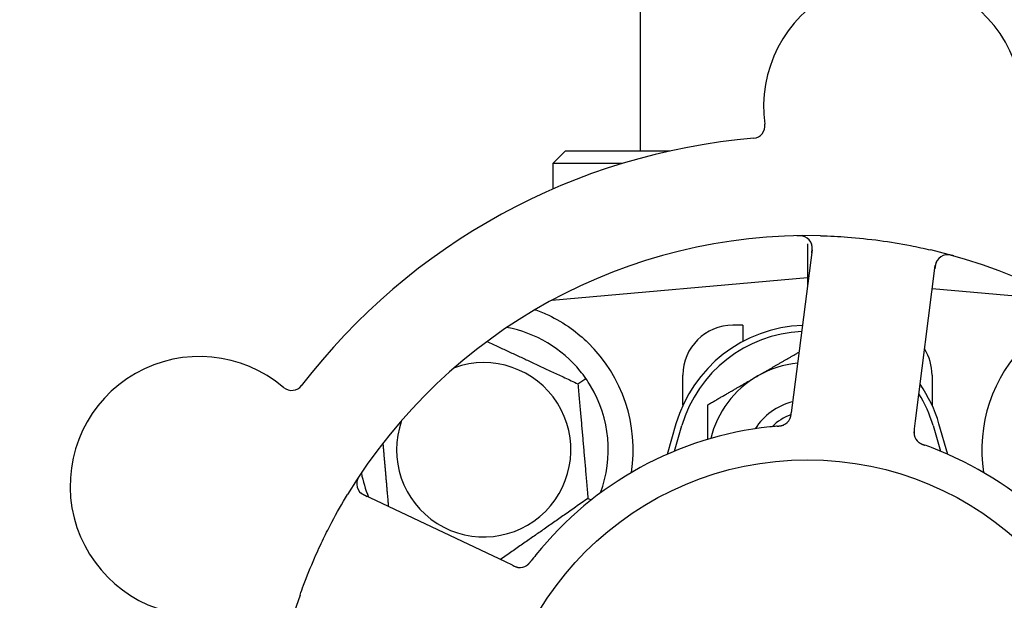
# Model space of a CAD drawing. Header units: inches. Extents: x 5 to 1128, y -85 to 748.
# Tile 64 of 256: x 136.53 to 139, y 219.51 to 220.97. Entities that reach past the tile are written whole.
import ezdxf

# ---------------------------------------------------------------- set-up
doc = ezdxf.new("R2010")
doc.units = ezdxf.units.IN
doc.header["$LTSCALE"] = 32
doc.header["$MEASUREMENT"] = 0
doc.layers.add('Dimension (ANSI)', color=7, linetype='Continuous', lineweight=25)
doc.layers.add('Visible (ANSI)', color=7, linetype='Continuous', lineweight=30)
doc.styles.add('Note Text (ANSI)', font='tahoma.ttf')
doc.dimstyles.new('SB Fraction-16 (ANSI)', dxfattribs={"dimscale": 32, "dimtxt": 0.125, "dimasz": 0.098425, "dimexe": 0.125, "dimexo": 0.0625, "dimgap": 0.031496, "dimtad": 0, "dimtih": 1, "dimtoh": 1, "dimdec": 4, "dimrnd": 1e-08, "dimzin": 0, "dimdsep": 46, "dimlunit": 5, "dimtxsty": 'Note Text (ANSI)', "dimcen": 0.09, "dimdle": 0.393701, "dimclrd": 256, "dimclre": 256, "dimclrt": 256, "dimadec": 0, "dimazin": 3, "dimtfac": 0.96, "dimtofl": 0, "dimtmove": 0, "dimatfit": 3, "dimfxl": 1, "dimfrac": 2, "dimtolj": 1, "dimtzin": 12, "dimlwd": -1, "dimlwe": -1, "dimarcsym": 0})

# ---------------------------------------------------------------- blocks, each defined once
blk = doc.blocks.new('*D16')
at = {"layer": 'Defpoints', "color": 0, "transparency": 16777216}
for p in [(170.8073, 474.9837), (79.917, 156.272), (130.8698, 156.272)]:
    blk.add_point(p, dxfattribs=at)
at = {"layer": 'Dimension (ANSI)', "transparency": 16777216}
for p, q in [((168.8073, 474.9837), (75.917, 474.9837)), ((79.917, 471.8341), (79.917, 330.6609)), ((79.917, 159.4216), (79.917, 323.5948)), ((128.8698, 156.272), (75.917, 156.272))]:
    blk.add_line(p, q, dxfattribs=at)
for points in [[(79.3921, 471.8341), (80.4419, 471.8341), (79.917, 474.9837)], [(79.3921, 159.4216), (80.4419, 159.4216), (79.917, 156.272)]]:
    blk.add_solid(points, dxfattribs=at)
at = {"layer": 'Dimension (ANSI)', "transparency": 16777216, "insert": (67.7142, 329.653), "char_height": 4, "attachment_point": 1, "style": 'Note Text (ANSI)'}
blk.add_mtext('\\A1;318 11/16', dxfattribs=at)

msp = doc.modelspace()

# ---------------------------------------------------------------- linework, layer by layer
at = {"layer": 'Visible (ANSI)'}
for p, q in [((138.083, 222.8722), (138.083, 220.6407)), ((137.8955, 220.6407), (137.86425, 220.60945)), ((137.8955, 220.6407), (138.15863, 220.6407)), ((138.03903, 220.60945), (137.86425, 220.60945)), ((137.86425, 220.60945), (137.86425, 220.54517)), ((138.503, 220.40794), (138.503, 220.32195)), ((138.51477, 220.39283), (138.46472, 220.00302)), ((138.77368, 219.96335), (138.82373, 220.35316)), ((138.503, 220.32195), (137.86102, 220.26578)), ((138.503, 220.32195), (138.503, 220.30119)), ((138.50564, 220.32172), (138.503, 220.32195)), ((139.14499, 220.26578), (138.81621, 220.29455)), ((137.86425, 220.26753), (137.86425, 220.26607)), ((138.3405, 220.2032), (138.3155, 220.2032)), ((138.3405, 220.2032), (138.3405, 220.16237)), ((137.92697, 220.05628), (137.94649, 220.06994)), ((138.1905, 220.00266), (138.1905, 220.0782)), ((138.8155, 220.0782), (138.8155, 220.00266)), ((138.46472, 220.00302), (138.46218, 219.98329)), ((138.77115, 219.94364), (138.77368, 219.96335)), ((138.173, 219.9557), (138.15067, 219.87913)), ((138.16926, 219.88705), (138.188, 219.95133)), ((138.818, 219.95133), (138.83675, 219.88705)), ((138.85534, 219.87913), (138.833, 219.9557)), ((137.74482, 219.60916), (137.38955, 219.77722)), ((137.95213, 219.7687), (137.96056, 219.76477)), ((137.76278, 219.60066), (137.74482, 219.60916))]:
    msp.add_line(p, q, dxfattribs=at)
msp.add_circle((138.503, 219.0782), 0.7875, dxfattribs=at)
for centre, radius, start, end in [((138.71791, 220.75196), 0.325, 337.56477, 187.80207), ((138.36496, 220.7036), 0.03125, 274.85452, 7.80207), ((138.503, 219.0782), 1.6, 94.81714, 142.5497), ((138.503, 219.0782), 1.35, 88.62287, 148.74397), ((138.48377, 220.39681), 0.03125, 352.68342, 90.83549), ((138.503, 219.0782), 1.35, 16.62287, 76.74397), ((138.85473, 220.34918), 0.03125, 74.53135, 172.68342), ((138.503, 219.85945), 0.34375, 92.10255, 163.7398), ((138.3155, 220.0782), 0.125, 90, 180), ((137.6905, 219.8907), 0.3125, 39.15807, 79.28378), ((138.503, 219.85945), 0.32812, 92.55546, 163.7398), ((137.6905, 219.8907), 0.375, 351.21293, 45.72238), ((139.3155, 219.8907), 0.375, 134.27762, 188.78707), ((138.6905, 220.0782), 0.125, 0, 31.69426), ((136.97757, 219.79981), 0.325, 49.56477, 259.80207), ((137.6905, 219.8907), 0.21875, 160.34111, 109.65889), ((138.503, 219.85945), 0.25, 95.68783, 120), ((138.503, 219.85945), 0.25, 120, 166.26096), ((138.503, 219.85945), 0.34375, 16.2602, 34.73634), ((137.20863, 220.07097), 0.03125, 229.56477, 322.51231), ((137.6905, 219.8907), 0.3125, 339.72028, 30.84193), ((138.503, 219.85945), 0.32812, 16.2602, 31.61609), ((138.503, 219.85945), 0.15607, 103.81163, 147.53073), ((138.503, 219.85945), 0.126, 109.2275, 134.92348), ((138.43045, 219.98154), 0.03125, 293.46904, 335.46837), ((138.503, 219.0782), 0.875, 96.19111, 141.17573), ((138.80141, 219.93391), 0.03125, 190.67765, 232.13682), ((138.503, 219.0782), 0.875, 24.19111, 69.17573), ((137.6905, 219.8907), 0.3125, 190.71622, 202.42184), ((137.40292, 219.80547), 0.03125, 146.53135, 244.68342), ((137.78138, 219.62643), 0.03125, 262.67765, 304.13682), ((138.503, 219.0782), 1.35, 160.62287, 220.74397)]:
    msp.add_arc(centre, radius, start, end, dxfattribs=at)
for points, knots in [([(138.49695, 220.42515), (138.49669, 220.42526), (138.49636, 220.4254), (138.49524, 220.42585), (138.49436, 220.42616), (138.49234, 220.42673), (138.49111, 220.42702), (138.48894, 220.42738), (138.48825, 220.42747), (138.4865, 220.42768), (138.4854, 220.42778), (138.48307, 220.42792), (138.48181, 220.42796), (138.47985, 220.42798), (138.47911, 220.42798), (138.47766, 220.42796), (138.47695, 220.42795), (138.47623, 220.42794)], [0.051298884, 0.051298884, 0.051298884, 0.051298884, 0.057269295, 0.057269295, 0.069785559, 0.069785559, 0.08363266, 0.08363266, 0.08945843, 0.08945843, 0.097820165, 0.097820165, 0.107290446, 0.107290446, 0.113094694, 0.113094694, 0.118968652, 0.118968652, 0.118968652, 0.118968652]), ([(138.53545, 220.42781), (138.55837, 220.42726), (138.58113, 220.42613), (138.63047, 220.42244), (138.65734, 220.41962), (138.71029, 220.41245), (138.73607, 220.40819), (138.77866, 220.39987), (138.79562, 220.39622), (138.81256, 220.39223)], [-0.73118965, -0.73118965, -0.73118965, -0.73118965, -0.55244576, -0.55244576, -0.34137939, -0.34137939, -0.13566771, -0.13566771, 0, 0, 0, 0]), ([(138.51374, 220.38479), (138.51386, 220.38572), (138.51398, 220.38667), (138.51441, 220.39033), (138.51465, 220.39304), (138.51476, 220.39759), (138.51468, 220.39954), (138.51433, 220.40271), (138.51407, 220.40413), (138.5135, 220.40634), (138.51324, 220.40716), (138.51294, 220.40801), (138.51288, 220.40819), (138.51282, 220.40834)], [0, 0, 0, 0, 0.007248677, 0.007248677, 0.028564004, 0.028564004, 0.047482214, 0.047482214, 0.065361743, 0.065361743, 0.076705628, 0.076705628, 0.079955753, 0.079955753, 0.079955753, 0.079955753]), ([(138.86987, 220.3774), (138.86927, 220.37757), (138.86867, 220.37774), (138.86705, 220.37818), (138.86601, 220.37845), (138.86407, 220.37892), (138.86317, 220.37912), (138.86084, 220.37959), (138.85939, 220.37982), (138.85686, 220.38013), (138.85573, 220.38022), (138.8538, 220.38029), (138.85297, 220.38028), (138.85132, 220.38021), (138.85052, 220.38013), (138.84963, 220.38001), (138.84944, 220.37998), (138.84928, 220.37995)], [0, 0, 0, 0, 0.005149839, 0.005149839, 0.013554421, 0.013554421, 0.020527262, 0.020527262, 0.031641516, 0.031641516, 0.041623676, 0.041623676, 0.051235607, 0.051235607, 0.06373445, 0.06373445, 0.067355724, 0.067355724, 0.067355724, 0.067355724]), ([(138.82948, 220.3676), (138.82931, 220.36736), (138.82911, 220.36706), (138.82813, 220.36555), (138.82729, 220.36401), (138.82604, 220.36109), (138.82553, 220.35967), (138.82447, 220.35594), (138.82395, 220.35355), (138.82337, 220.35003), (138.82322, 220.349), (138.82294, 220.34701), (138.82282, 220.34605), (138.8227, 220.3451)], [0.058736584, 0.058736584, 0.058736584, 0.058736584, 0.064782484, 0.064782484, 0.086145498, 0.086145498, 0.103238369, 0.103238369, 0.123434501, 0.123434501, 0.131598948, 0.131598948, 0.13893919, 0.13893919, 0.13893919, 0.13893919]), ([(137.82161, 220.24204), (137.8324, 220.23801), (137.84343, 220.23329), (137.87155, 220.21971), (137.89118, 220.20834), (137.9249, 220.184), (137.93932, 220.17185), (137.9523, 220.15919)], [1.39731378, 1.39731378, 1.39731378, 1.39731378, 1.49356897, 1.49356897, 1.66386875, 1.66386875, 1.79881771, 1.79881771, 1.79881771, 1.79881771]), ([(138.45833, 219.96742), (138.45837, 219.9675), (138.45841, 219.96759), (138.45854, 219.96786), (138.45864, 219.96807), (138.45905, 219.96898), (138.4594, 219.96985), (138.46013, 219.972), (138.46051, 219.97338), (138.46114, 219.97623), (138.46141, 219.97772), (138.46173, 219.97988), (138.46183, 219.98055), (138.46196, 219.98157), (138.46201, 219.98191), (138.46209, 219.98258), (138.46214, 219.98291), (138.46218, 219.98324)], [0.038929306, 0.038929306, 0.038929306, 0.038929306, 0.040726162, 0.040726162, 0.043941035, 0.043941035, 0.054249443, 0.054249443, 0.066768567, 0.066768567, 0.078206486, 0.078206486, 0.083402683, 0.083402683, 0.086046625, 0.086046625, 0.088630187, 0.088630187, 0.088630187, 0.088630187]), ([(138.45869, 219.96814), (138.45869, 219.96814), (138.45869, 219.96815), (138.45872, 219.96821), (138.45882, 219.96842), (138.4591, 219.96905), (138.45931, 219.96955), (138.45974, 219.97068), (138.45996, 219.97132), (138.46021, 219.97213), (138.46027, 219.97234), (138.46069, 219.97387), (138.46108, 219.97566), (138.46155, 219.97857), (138.46168, 219.97944), (138.46186, 219.98081), (138.46192, 219.98128), (138.46205, 219.98224), (138.46211, 219.98275), (138.46218, 219.98324)], [0.028019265, 0.028019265, 0.028019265, 0.028019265, 0.028672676, 0.028672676, 0.033062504, 0.033062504, 0.040781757, 0.040781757, 0.051074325, 0.051074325, 0.054504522, 0.054504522, 0.075062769, 0.075062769, 0.083066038, 0.083066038, 0.087153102, 0.087153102, 0.091266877, 0.091266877, 0.091266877, 0.091266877]), ([(138.42705, 219.9499), (138.42658, 219.94986), (138.42607, 219.94981), (138.42552, 219.94976), (138.42064, 219.94933), (138.41398, 219.94868), (138.40864, 219.9481)], [0.48080563, 0.48080563, 0.48080563, 0.48080563, 0.5329828, 0.5329828, 0.5329828, 1, 1, 1, 1]), ([(138.42709, 219.9499), (138.42739, 219.94993), (138.42769, 219.94995), (138.42849, 219.95003), (138.429, 219.95007), (138.43058, 219.95022), (138.43167, 219.95034), (138.43393, 219.95062), (138.43512, 219.9508), (138.43744, 219.95122), (138.43853, 219.95147), (138.44067, 219.95205), (138.44162, 219.95238), (138.44277, 219.95283), (138.44308, 219.95296), (138.44332, 219.95306)], [0.001596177, 0.001596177, 0.001596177, 0.001596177, 0.00393777, 0.00393777, 0.007842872, 0.007842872, 0.016055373, 0.016055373, 0.025513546, 0.025513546, 0.037191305, 0.037191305, 0.054193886, 0.054193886, 0.06155888, 0.06155888, 0.06155888, 0.06155888]), ([(138.42709, 219.9499), (138.42763, 219.94995), (138.42818, 219.95), (138.42926, 219.95009), (138.42981, 219.95014), (138.43161, 219.95032), (138.43288, 219.95046), (138.43494, 219.95075), (138.43578, 219.95088), (138.43768, 219.95124), (138.43867, 219.95147), (138.44041, 219.95195), (138.44118, 219.95221), (138.44238, 219.95266), (138.44288, 219.95287), (138.44317, 219.95299), (138.44321, 219.95301), (138.44322, 219.95302), (138.44322, 219.95302), (138.44322, 219.95302)], [0, 0, 0, 0, 0.004180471, 0.004180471, 0.008305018, 0.008305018, 0.018114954, 0.018114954, 0.025612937, 0.025612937, 0.036850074, 0.036850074, 0.047489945, 0.047489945, 0.056089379, 0.056089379, 0.058286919, 0.058286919, 0.058652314, 0.058652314, 0.058652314, 0.058652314]), ([(138.77115, 219.94364), (138.77108, 219.94312), (138.77102, 219.94259), (138.77089, 219.94156), (138.77082, 219.94106), (138.77069, 219.93993), (138.77062, 219.93931), (138.77039, 219.93709), (138.77028, 219.93567), (138.77022, 219.93343), (138.77023, 219.93246), (138.77034, 219.9307), (138.77042, 219.92993), (138.7706, 219.92867), (138.7707, 219.92812), (138.77076, 219.92779), (138.77077, 219.92775), (138.77077, 219.92775), (138.77077, 219.92775), (138.77077, 219.92775)], [0, 0, 0, 0, 0.004355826, 0.004355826, 0.008687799, 0.008687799, 0.014307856, 0.014307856, 0.029588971, 0.029588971, 0.043844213, 0.043844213, 0.054171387, 0.054171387, 0.06195455, 0.06195455, 0.063871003, 0.063871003, 0.063878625, 0.063878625, 0.063878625, 0.063878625]), ([(138.77115, 219.9436), (138.77111, 219.9433), (138.77107, 219.94301), (138.77086, 219.94139), (138.7707, 219.94002), (138.77042, 219.93716), (138.77032, 219.93564), (138.77027, 219.93294), (138.77031, 219.93172), (138.77049, 219.92946), (138.77066, 219.92838), (138.77083, 219.92748), (138.77086, 219.92735), (138.77088, 219.92723)], [0, 0, 0, 0, 0.002309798, 0.002309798, 0.012623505, 0.012623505, 0.02433842, 0.02433842, 0.035397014, 0.035397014, 0.047442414, 0.047442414, 0.049661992, 0.049661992, 0.049661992, 0.049661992]), ([(138.78164, 219.90971), (138.78182, 219.90957), (138.78206, 219.90938), (138.78276, 219.90886), (138.78329, 219.90849), (138.78442, 219.90777), (138.78502, 219.9074), (138.78626, 219.90673), (138.78688, 219.90641), (138.78839, 219.90568), (138.78933, 219.90526), (138.79074, 219.90467), (138.79116, 219.9045), (138.79271, 219.90389), (138.79387, 219.90346), (138.79539, 219.90291), (138.79577, 219.90277), (138.79632, 219.90258), (138.79648, 219.90252), (138.79665, 219.90246)], [0.044252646, 0.044252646, 0.044252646, 0.044252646, 0.05067159, 0.05067159, 0.061250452, 0.061250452, 0.07105005, 0.07105005, 0.078610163, 0.078610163, 0.087196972, 0.087196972, 0.090753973, 0.090753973, 0.100050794, 0.100050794, 0.103147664, 0.103147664, 0.104517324, 0.104517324, 0.104517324, 0.104517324]), ([(138.78193, 219.90948), (138.78193, 219.90948), (138.78195, 219.90946), (138.78206, 219.90937), (138.78217, 219.90929), (138.78253, 219.90901), (138.78282, 219.9088), (138.78383, 219.9081), (138.78462, 219.90759), (138.78637, 219.90662), (138.78731, 219.90615), (138.78953, 219.90513), (138.79088, 219.90458), (138.79352, 219.90358), (138.79483, 219.90311), (138.79629, 219.90259), (138.79647, 219.90252), (138.79665, 219.90246)], [0.030853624, 0.030853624, 0.030853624, 0.030853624, 0.032941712, 0.032941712, 0.036385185, 0.036385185, 0.042347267, 0.042347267, 0.055267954, 0.055267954, 0.065838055, 0.065838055, 0.077516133, 0.077516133, 0.087897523, 0.087897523, 0.089364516, 0.089364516, 0.089364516, 0.089364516]), ([(137.38076, 219.82859), (137.38041, 219.82806), (137.38007, 219.82755), (137.37915, 219.82615), (137.37857, 219.82524), (137.37752, 219.82354), (137.37705, 219.82275), (137.37589, 219.82068), (137.37522, 219.81937), (137.37414, 219.81706), (137.37371, 219.81601), (137.37305, 219.8142), (137.3728, 219.81341), (137.37235, 219.81181), (137.37218, 219.81103), (137.37203, 219.81014), (137.37199, 219.80996), (137.37197, 219.8098)], [0, 0, 0, 0, 0.005149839, 0.005149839, 0.013554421, 0.013554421, 0.020527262, 0.020527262, 0.031641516, 0.031641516, 0.041623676, 0.041623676, 0.051235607, 0.051235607, 0.06373445, 0.06373445, 0.067355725, 0.067355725, 0.067355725, 0.067355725]), ([(137.3776, 219.78715), (137.37778, 219.78691), (137.378, 219.78662), (137.37913, 219.78523), (137.38034, 219.78396), (137.38272, 219.78187), (137.38392, 219.78094), (137.38714, 219.77878), (137.38926, 219.77754), (137.39242, 219.77591), (137.39336, 219.77544), (137.39516, 219.77456), (137.39603, 219.77415), (137.3969, 219.77374)], [0.058736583, 0.058736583, 0.058736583, 0.058736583, 0.064782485, 0.064782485, 0.086145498, 0.086145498, 0.103238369, 0.103238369, 0.123434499, 0.123434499, 0.131598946, 0.131598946, 0.138939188, 0.138939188, 0.138939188, 0.138939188]), ([(137.22947, 219.52611), (137.23236, 219.53432), (137.23533, 219.54251), (137.247, 219.57376), (137.25618, 219.5964), (137.27321, 219.63538), (137.28077, 219.65176), (137.29537, 219.68182), (137.30231, 219.69552), (137.32189, 219.73256), (137.33501, 219.75571), (137.34894, 219.77867)], [-0.73117437, -0.73117437, -0.73117437, -0.73117437, -0.66329539, -0.66329539, -0.47009836, -0.47009836, -0.32966499, -0.32966499, -0.20932583, -0.20932583, 0, 0, 0, 0]), ([(137.79829, 219.60015), (137.79849, 219.60028), (137.79873, 219.60045), (137.79945, 219.60096), (137.79996, 219.60134), (137.801, 219.6022), (137.80153, 219.60266), (137.80256, 219.60363), (137.80305, 219.60411), (137.80421, 219.60533), (137.8049, 219.60609), (137.80589, 219.60725), (137.80619, 219.6076), (137.80725, 219.60888), (137.80802, 219.60985), (137.80902, 219.61113), (137.80926, 219.61145), (137.80961, 219.6119), (137.80972, 219.61204), (137.80983, 219.61218)], [0.044252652, 0.044252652, 0.044252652, 0.044252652, 0.050671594, 0.050671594, 0.061250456, 0.061250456, 0.071050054, 0.071050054, 0.078610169, 0.078610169, 0.087196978, 0.087196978, 0.090753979, 0.090753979, 0.100050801, 0.100050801, 0.10314767, 0.10314767, 0.10451733, 0.10451733, 0.10451733, 0.10451733]), ([(137.79861, 219.60035), (137.79861, 219.60035), (137.79863, 219.60037), (137.79875, 219.60045), (137.79886, 219.60052), (137.79923, 219.60078), (137.79953, 219.60099), (137.80051, 219.60174), (137.80123, 219.60233), (137.80269, 219.6037), (137.80343, 219.60444), (137.80508, 219.60624), (137.80603, 219.60735), (137.8078, 219.60955), (137.80865, 219.61065), (137.8096, 219.61188), (137.80971, 219.61203), (137.80983, 219.61218)], [0.030853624, 0.030853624, 0.030853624, 0.030853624, 0.032941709, 0.032941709, 0.03638518, 0.03638518, 0.042347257, 0.042347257, 0.055267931, 0.055267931, 0.065838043, 0.065838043, 0.077516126, 0.077516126, 0.087897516, 0.087897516, 0.089364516, 0.089364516, 0.089364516, 0.089364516]), ([(137.76278, 219.60066), (137.76326, 219.60044), (137.76374, 219.60021), (137.76468, 219.59977), (137.76513, 219.59955), (137.76617, 219.59908), (137.76674, 219.59882), (137.76877, 219.59791), (137.7701, 219.59737), (137.7722, 219.59662), (137.77313, 219.59633), (137.77484, 219.59589), (137.77559, 219.59573), (137.77685, 219.59551), (137.77741, 219.59543), (137.77773, 219.59539), (137.77778, 219.59539), (137.77778, 219.59539), (137.77778, 219.59539), (137.77778, 219.59539)], [0, 0, 0, 0, 0.004355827, 0.004355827, 0.008687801, 0.008687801, 0.014307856, 0.014307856, 0.029588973, 0.029588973, 0.043844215, 0.043844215, 0.054171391, 0.054171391, 0.061954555, 0.061954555, 0.063871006, 0.063871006, 0.063878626, 0.063878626, 0.063878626, 0.063878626]), ([(137.76282, 219.60064), (137.76309, 219.60052), (137.76336, 219.60039), (137.76484, 219.59969), (137.76609, 219.59911), (137.76872, 219.59796), (137.77013, 219.5974), (137.77268, 219.59652), (137.77386, 219.59618), (137.77607, 219.59565), (137.77715, 219.59548), (137.77806, 219.59536), (137.77819, 219.59535), (137.7783, 219.59533)], [0, 0, 0, 0, 0.002309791, 0.002309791, 0.012623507, 0.012623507, 0.024338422, 0.024338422, 0.035397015, 0.035397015, 0.047442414, 0.047442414, 0.049661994, 0.049661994, 0.049661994, 0.049661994])]:
    msp.add_open_spline(points, degree=3, knots=knots, dxfattribs=at)
for points, weights in [([(137.81847, 220.24178), (137.82004, 220.24191), (137.82161, 220.24204)], [0.999914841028, 0.999914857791, 0.999914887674]), ([(137.69893, 220.16262), (137.80957, 220.11103), (137.92697, 220.05628)], [1.07748863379, 1.18694802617, 1.04422863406]), ([(138.378, 220.07596), (138.42721, 220.10437), (138.48178, 220.13587)], [1, 1.03200893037, 1.01002889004]), ([(137.92697, 220.05628), (137.93955, 219.91249), (137.95213, 219.7687)], [1.04422863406, 1.20577136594, 1.04422863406]), ([(138.253, 220.00379), (138.31999, 220.04246), (138.378, 220.07596)], [1, 1.0379548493, 1]), ([(138.253, 219.91673), (138.253, 219.95769), (138.253, 220.00379)], [1.01840264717, 1.02228011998, 1]), ([(137.45206, 219.74765), (137.44472, 219.83154), (137.43804, 219.90788)], [1.06521891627, 1.14516515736, 1.11819795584]), ([(137.95213, 219.7687), (137.84046, 219.69051), (137.73256, 219.61496)], [1.04422863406, 1.19550179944, 1.06346205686])]:
    msp.add_rational_spline(points, weights, degree=2, dxfattribs=at)
for points in [[(137.94649, 220.06994), (137.94211, 220.07619), (137.93738, 220.08243), (137.93282, 220.08803)], [(137.95881, 220.05091), (137.9551, 220.05712), (137.95086, 220.0637), (137.94649, 220.06994)], [(138.81407, 219.89604), (138.80848, 219.89817), (138.8013, 219.9008), (138.79664, 219.90246)], [(137.82131, 219.62677), (137.81757, 219.62211), (137.81285, 219.61609), (137.80983, 219.61218)]]:
    msp.add_open_spline(points, degree=3, dxfattribs=at)

# ---------------------------------------------------------------- dimensions: what is measured, and where the dimension line sits
at = {"layer": 'Dimension (ANSI)'}
dim = msp.add_linear_dim(base=(79.91701, 156.27197), p1=(170.80726, 474.98367), p2=(130.86976, 156.27197), angle=270, dimstyle='SB Fraction-16 (ANSI)', override={"dimgap": 0.031496, "dimdec": 4, "dimtol": 0, "dimlim": 0, "dimtp": 0, "dimtm": 0, "dimtdec": 2, "dimatfit": 1}, dxfattribs=at)
dim.commit()
dim.dimension.update_dxf_attribs({"geometry": '*D16', "text_midpoint": (79.91701, 327.12782), "dimtype": 160})

doc.saveas('drawing.dxf')
